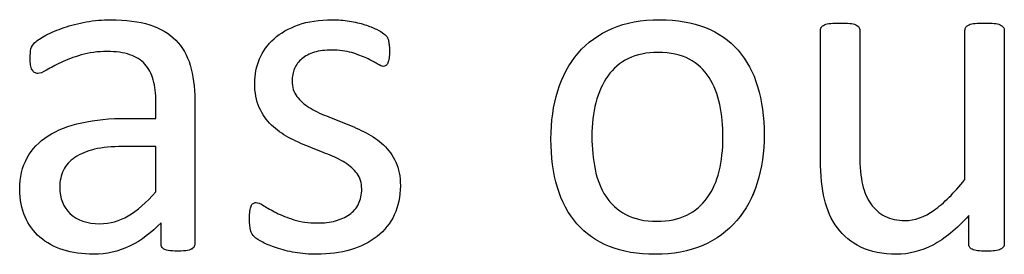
# Model space of a CAD drawing. Header units: inches. Extents: x 0 to 20790, y -12 to 14700.
# Tile 190 of 256: x 6850 to 7170, y 13245 to 13321. Entities that reach past the tile are written whole.
import ezdxf

# ---------------------------------------------------------------- set-up
doc = ezdxf.new("R2010")
doc.units = ezdxf.units.IN
doc.layers.add('254', color=7, linetype='Continuous', true_color=0xffffff)

msp = doc.modelspace()

# ---------------------------------------------------------------- linework, layer by layer
at = {"layer": '254', "color": 2, "linetype": 'Continuous', "lineweight": 25}
for points, knots in [([(6906.748, 13246.461), (6907.157, 13246.772), (6907.359, 13247.233), (6907.359, 13263.41), (6907.359, 13278.98), (6907.359, 13298.849), (6906.868, 13302.6), (6904.906, 13309.063), (6903.348, 13311.775), (6901.213, 13313.967), (6899.049, 13316.131), (6896.222, 13317.805), (6889.24, 13320.055), (6885.027, 13320.603), (6877.382, 13320.603), (6874.727, 13320.372), (6869.506, 13319.386), (6867.082, 13318.786), (6862.696, 13317.285), (6860.734, 13316.477), (6857.352, 13314.7), (6856.147, 13313.91), (6855.454, 13313.217), (6854.762, 13312.554), (6854.329, 13311.861), (6853.983, 13310.361), (6853.896, 13309.351), (6853.896, 13307.303), (6853.925, 13306.61), (6854.151, 13305.311), (6854.3, 13304.792), (6854.762, 13303.985), (6855.051, 13303.667), (6855.339, 13303.465), (6855.656, 13303.263), (6856.003, 13303.148), (6857.041, 13303.148), (6857.965, 13303.523), (6860.504, 13305.023), (6862.061, 13305.831), (6865.812, 13307.62), (6867.976, 13308.457), (6872.973, 13309.909), (6875.766, 13310.303), (6881.825, 13310.303), (6884.277, 13309.957), (6888.285, 13308.563), (6889.903, 13307.562), (6892.415, 13304.823), (6893.337, 13303.119), (6893.885, 13301.071), (6894.462, 13299.022), (6894.75, 13296.656), (6894.75, 13292.204), (6894.75, 13290.405), (6894.75, 13288.607), (6891.567, 13288.607), (6888.384, 13288.607), (6879.805, 13288.607), (6874.958, 13288.145), (6866.36, 13286.241), (6862.696, 13284.827), (6856.753, 13281.019), (6854.474, 13278.624), (6851.288, 13272.889), (6850.492, 13269.507), (6850.492, 13262.265), (6851.069, 13259.293), (6853.388, 13254.076), (6854.993, 13251.85), (6859.147, 13248.272), (6861.658, 13246.887), (6864.629, 13245.964), (6867.572, 13245.012), (6870.861, 13244.521), (6878.651, 13244.521), (6882.604, 13245.416), (6890.013, 13249.034), (6893.394, 13251.532), (6896.424, 13254.764), (6896.424, 13252.456), (6896.424, 13250.147), (6896.424, 13247.233), (6896.597, 13246.772), (6896.972, 13246.454), (6897.318, 13246.137), (6897.895, 13245.906), (6899.483, 13245.623), (6900.55, 13245.531), (6903.291, 13245.531), (6904.329, 13245.618), (6905.772, 13245.906), (6906.32, 13246.137), (6906.748, 13246.461)], [0, 0, 0, 0, 0.0062907, 0.0062907, 0.1679526, 0.1679526, 0.2125868, 0.2125868, 0.257221, 0.257221, 0.257221, 0.2941122, 0.2941122, 0.3310034, 0.3310034, 0.3506219, 0.3506219, 0.3704508, 0.3704508, 0.3902798, 0.3902798, 0.4098458, 0.4098458, 0.4098458, 0.4185611, 0.4185611, 0.4272765, 0.4272765, 0.4326245, 0.4326245, 0.437747, 0.437747, 0.4428695, 0.4428695, 0.4428695, 0.4468565, 0.4468565, 0.4524383, 0.4524383, 0.4580201, 0.4580201, 0.463602, 0.463602, 0.4692612, 0.4692612, 0.474606, 0.474606, 0.48002, 0.48002, 0.4853165, 0.4853165, 0.4853165, 0.5053782, 0.5053782, 0.5189706, 0.5189706, 0.5189706, 0.5457097, 0.5457097, 0.5910288, 0.5910288, 0.6363479, 0.6363479, 0.681667, 0.681667, 0.7273363, 0.7273363, 0.766578, 0.766578, 0.8061842, 0.8061842, 0.8457904, 0.8457904, 0.8457904, 0.877393, 0.877393, 0.9135102, 0.9135102, 0.9492912, 0.9492912, 0.9492912, 0.9709919, 0.9709919, 0.9766884, 0.9766884, 0.9766884, 0.9826091, 0.9826091, 0.988325, 0.988325, 0.9941625, 0.9941625, 1, 1, 1, 1]), ([(6855.454, 13313.217), (6856.147, 13313.91), (6857.352, 13314.7), (6860.734, 13316.477), (6862.696, 13317.285), (6867.082, 13318.786), (6869.506, 13319.386), (6874.727, 13320.372), (6877.382, 13320.603), (6885.027, 13320.603), (6889.24, 13320.055), (6896.222, 13317.805), (6899.049, 13316.131), (6901.213, 13313.967)], [0, 0, 0, 0, 0.1281972, 0.1281972, 0.2581168, 0.2581168, 0.3880364, 0.3880364, 0.5165767, 0.5165767, 0.7582883, 0.7582883, 1, 1, 1, 1]), ([(6972.177, 13257.308), (6973.487, 13260.072), (6974.15, 13263.217), (6974.15, 13269.738), (6973.631, 13272.305), (6971.653, 13276.61), (6970.313, 13278.451), (6968.669, 13279.98), (6967.024, 13281.538), (6965.149, 13282.836), (6963.014, 13283.904), (6960.907, 13285), (6958.744, 13285.981), (6954.383, 13287.702), (6952.223, 13288.549), (6950.146, 13289.386), (6948.04, 13290.194), (6946.164, 13291.117), (6944.52, 13292.155), (6942.875, 13293.165), (6941.548, 13294.377), (6940.509, 13295.733), (6939.499, 13297.089), (6938.98, 13298.762), (6938.98, 13302.196), (6939.24, 13303.523), (6940.336, 13306.004), (6941.115, 13307.072), (6942.183, 13307.966), (6943.221, 13308.861), (6944.577, 13309.553), (6947.866, 13310.534), (6949.742, 13310.765), (6954.329, 13310.765), (6956.464, 13310.476), (6958.34, 13309.928), (6960.186, 13309.351), (6961.831, 13308.745), (6964.6, 13307.476), (6965.726, 13306.87), (6966.591, 13306.293), (6967.486, 13305.745), (6968.149, 13305.456), (6968.899, 13305.456), (6969.188, 13305.543), (6969.448, 13305.716), (6969.707, 13305.918), (6969.909, 13306.206), (6970.111, 13306.61), (6970.284, 13307.014), (6970.4, 13307.562), (6970.573, 13308.832), (6970.602, 13309.582), (6970.602, 13311.284), (6970.573, 13311.977), (6970.395, 13313.101), (6970.342, 13313.563), (6970.255, 13313.967), (6970.169, 13314.342), (6970.053, 13314.689), (6969.88, 13315.006), (6969.678, 13315.295), (6969.332, 13315.67), (6968.784, 13316.074), (6968.265, 13316.477), (6967.457, 13316.968), (6966.418, 13317.487), (6965.351, 13318.035), (6964.081, 13318.526), (6961.112, 13319.457), (6959.436, 13319.853), (6957.589, 13320.142), (6955.743, 13320.459), (6953.896, 13320.603), (6947.866, 13320.603), (6944.173, 13320.055), (6937.858, 13317.795), (6935.229, 13316.304), (6931.017, 13312.554), (6929.459, 13310.361), (6928.392, 13307.88), (6927.353, 13305.398), (6926.834, 13302.802), (6926.834, 13297.003), (6927.324, 13294.348), (6928.334, 13292.155), (6929.315, 13289.934), (6930.642, 13288.059), (6932.287, 13286.443), (6933.931, 13284.856), (6935.778, 13283.529), (6937.855, 13282.404), (6939.932, 13281.307), (6942.067, 13280.326), (6946.428, 13278.605), (6948.559, 13277.758), (6950.607, 13276.951), (6952.656, 13276.172), (6954.502, 13275.248), (6956.147, 13274.239), (6957.763, 13273.2), (6959.09, 13272.017), (6961.109, 13269.363), (6961.6, 13267.718), (6961.6, 13263.852), (6961.254, 13262.236), (6959.869, 13259.466), (6958.888, 13258.312), (6957.589, 13257.418), (6956.32, 13256.524), (6954.791, 13255.831), (6951.329, 13254.908), (6949.367, 13254.677), (6944.347, 13254.677), (6941.808, 13255.023), (6937.391, 13256.4), (6935.489, 13257.158), (6933.873, 13257.995), (6932.258, 13258.803), (6930.902, 13259.582), (6929.776, 13260.274), (6928.68, 13260.967), (6927.843, 13261.313), (6926.92, 13261.313), (6926.603, 13261.198), (6926.314, 13261.024), (6926.055, 13260.851), (6925.824, 13260.563), (6925.68, 13260.159), (6925.506, 13259.726), (6925.391, 13259.207), (6925.276, 13258.543), (6925.189, 13257.851), (6925.131, 13257.043), (6925.131, 13254.475), (6925.247, 13253.235), (6925.766, 13251.388), (6926.17, 13250.667), (6927.324, 13249.628), (6928.218, 13249.051), (6929.43, 13248.416), (6930.671, 13247.782), (6932.171, 13247.147), (6933.931, 13246.57), (6935.72, 13245.964), (6937.711, 13245.502), (6939.932, 13245.098), (6942.183, 13244.723), (6944.52, 13244.521), (6950.982, 13244.521), (6954.647, 13245.012), (6961.314, 13246.966), (6964.197, 13248.387), (6969.004, 13252.21), (6970.861, 13254.533), (6972.177, 13257.308)], [0, 0, 0, 0, 0.0265971, 0.0265971, 0.0488695, 0.0488695, 0.071505, 0.071505, 0.071505, 0.0916763, 0.0916763, 0.0916763, 0.1124207, 0.1124207, 0.1329291, 0.1329291, 0.1329291, 0.1513232, 0.1513232, 0.1513232, 0.1671509, 0.1671509, 0.1671509, 0.1827935, 0.1827935, 0.1941287, 0.1941287, 0.2054639, 0.2054639, 0.2054639, 0.2187849, 0.2187849, 0.232106, 0.232106, 0.2470255, 0.2470255, 0.2470255, 0.2617411, 0.2617411, 0.2764567, 0.2764567, 0.2764567, 0.2827861, 0.2827861, 0.2867419, 0.2867419, 0.2867419, 0.2899769, 0.2899769, 0.2899769, 0.2946866, 0.2946866, 0.2993962, 0.2993962, 0.3039489, 0.3039489, 0.3087355, 0.3087355, 0.3087355, 0.3118991, 0.3118991, 0.3118991, 0.3162873, 0.3162873, 0.3162873, 0.3241694, 0.3241694, 0.3241694, 0.3358727, 0.3358727, 0.3477852, 0.3477852, 0.3477852, 0.3635516, 0.3635516, 0.3992722, 0.3992722, 0.4352836, 0.4352836, 0.4712949, 0.4712949, 0.4712949, 0.4954133, 0.4954133, 0.5223243, 0.5223243, 0.5223243, 0.5434303, 0.5434303, 0.5434303, 0.5642681, 0.5642681, 0.5642681, 0.5855645, 0.5855645, 0.6066186, 0.6066186, 0.6066186, 0.6252846, 0.6252846, 0.6252846, 0.6414191, 0.6414191, 0.6575536, 0.6575536, 0.6732136, 0.6732136, 0.6888736, 0.6888736, 0.6888736, 0.7040281, 0.7040281, 0.7191826, 0.7191826, 0.7391866, 0.7391866, 0.7589539, 0.7589539, 0.7589539, 0.7730817, 0.7730817, 0.7730817, 0.7812698, 0.7812698, 0.7868722, 0.7868722, 0.7868722, 0.7901715, 0.7901715, 0.7901715, 0.7952132, 0.7952132, 0.7952132, 0.802729, 0.802729, 0.8148868, 0.8148868, 0.8270447, 0.8270447, 0.8392026, 0.8392026, 0.8392026, 0.8540559, 0.8540559, 0.8540559, 0.8729189, 0.8729189, 0.8729189, 0.8944875, 0.8944875, 0.9297587, 0.9297587, 0.9647499, 0.9647499, 1, 1, 1, 1]), ([(6928.392, 13307.88), (6929.459, 13310.361), (6931.017, 13312.554), (6935.229, 13316.304), (6937.858, 13317.795), (6944.173, 13320.055), (6947.866, 13320.603), (6953.896, 13320.603), (6955.743, 13320.459), (6957.589, 13320.142)], [0, 0, 0, 0, 0.2915669, 0.2915669, 0.5831337, 0.5831337, 0.8723472, 0.8723472, 1, 1, 1, 1]), ([(6957.589, 13320.142), (6959.436, 13319.853), (6961.112, 13319.457), (6964.081, 13318.526), (6965.351, 13318.035), (6966.418, 13317.487)], [0, 0, 0, 0, 0.504427, 0.504427, 1, 1, 1, 1]), ([(7090.088, 13267.723), (7091.577, 13272.479), (7092.327, 13277.672), (7092.327, 13289.097), (7091.606, 13294.29), (7088.833, 13303.531), (7086.672, 13307.447), (7081.062, 13313.924), (7077.526, 13316.391), (7069.034, 13319.742), (7064.081, 13320.603), (7052.512, 13320.603), (7047.347, 13319.68), (7038.519, 13315.872), (7034.854, 13313.217), (7028.937, 13306.324), (7026.747, 13302.254), (7023.812, 13292.759), (7023.083, 13287.568), (7023.083, 13276.056), (7023.775, 13270.834), (7026.545, 13261.601), (7028.651, 13257.678), (7034.294, 13251.229), (7037.826, 13248.762), (7046.266, 13245.352), (7051.242, 13244.521), (7062.783, 13244.521), (7067.918, 13245.502), (7076.815, 13249.315), (7080.498, 13252.023), (7086.383, 13258.889), (7088.605, 13262.986), (7090.088, 13267.723)], [0, 0, 0, 0, 0.0581053, 0.0581053, 0.1179985, 0.1179985, 0.1779958, 0.1779958, 0.2382588, 0.2382588, 0.2986629, 0.2986629, 0.3612134, 0.3612134, 0.4237638, 0.4237638, 0.4857565, 0.4857565, 0.5474063, 0.5474063, 0.611258, 0.611258, 0.6751096, 0.6751096, 0.7386795, 0.7386795, 0.8024746, 0.8024746, 0.8682127, 0.8682127, 0.9341063, 0.9341063, 1, 1, 1, 1]), ([(7025.276, 13297.493), (7026.747, 13302.254), (7028.937, 13306.324), (7034.854, 13313.217), (7038.519, 13315.872), (7047.347, 13319.68), (7052.512, 13320.603), (7064.081, 13320.603), (7069.034, 13319.742), (7077.526, 13316.391), (7081.062, 13313.924), (7086.672, 13307.447), (7088.833, 13303.531), (7091.606, 13294.29), (7092.327, 13289.097), (7092.327, 13277.672), (7091.577, 13272.479), (7090.105, 13267.718)], [0, 0, 0, 0, 0.1276209, 0.1276209, 0.25639, 0.25639, 0.3851591, 0.3851591, 0.5095097, 0.5095097, 0.63357, 0.63357, 0.7570829, 0.7570829, 0.8803817, 0.8803817, 1, 1, 1, 1]), ([(7170.079, 13246.889), (7170.255, 13247.147), (7170.342, 13247.493), (7170.342, 13270.998), (7170.342, 13294.069), (7170.342, 13317.574), (7170.227, 13317.92), (7169.996, 13318.18), (7169.765, 13318.468), (7169.419, 13318.728), (7168.495, 13319.189), (7167.861, 13319.334), (7166.216, 13319.504), (7165.177, 13319.536), (7162.667, 13319.536), (7161.629, 13319.507), (7160.042, 13319.331), (7159.378, 13319.189), (7158.888, 13318.959), (7158.368, 13318.728), (7158.022, 13318.468), (7157.849, 13318.18), (7157.647, 13317.92), (7157.561, 13317.574), (7157.561, 13301.013), (7157.561, 13284.885), (7157.561, 13268.757), (7154.041, 13264.4), (7150.694, 13261.082), (7144.366, 13256.595), (7141.202, 13255.456), (7135.576, 13255.456), (7133.412, 13255.918), (7129.719, 13257.822), (7128.19, 13259.149), (7125.789, 13262.578), (7124.872, 13264.66), (7123.724, 13269.537), (7123.4, 13272.796), (7123.4, 13290.27), (7123.4, 13303.706), (7123.4, 13317.574), (7123.314, 13317.92), (7123.112, 13318.18), (7122.91, 13318.468), (7122.564, 13318.728), (7121.583, 13319.189), (7120.919, 13319.334), (7119.275, 13319.51), (7118.265, 13319.536), (7115.783, 13319.536), (7114.774, 13319.507), (7113.129, 13319.337), (7112.465, 13319.189), (7111.427, 13318.728), (7111.081, 13318.468), (7110.907, 13318.18), (7110.734, 13317.92), (7110.648, 13317.574), (7110.648, 13303.148), (7110.648, 13289.155), (7110.648, 13270.113), (7111.052, 13265.843), (7111.917, 13262.352), (7112.754, 13258.832), (7114.139, 13255.745), (7118.077, 13250.475), (7120.602, 13248.387), (7123.746, 13246.829), (7126.92, 13245.3), (7130.786, 13244.521), (7139.355, 13244.521), (7143.25, 13245.531), (7147.116, 13247.522), (7150.954, 13249.541), (7154.849, 13252.715), (7158.801, 13257.072), (7158.801, 13254.023), (7158.801, 13250.974), (7158.801, 13247.493), (7158.888, 13247.147), (7159.032, 13246.887), (7159.176, 13246.599), (7159.465, 13246.339), (7159.926, 13246.137), (7160.359, 13245.935), (7160.936, 13245.791), (7161.686, 13245.675), (7162.437, 13245.589), (7163.389, 13245.531), (7165.639, 13245.531), (7166.562, 13245.589), (7167.313, 13245.675), (7168.034, 13245.791), (7168.64, 13245.935), (7169.563, 13246.339), (7169.88, 13246.599), (7170.079, 13246.889)], [0, 0, 0, 0, 0.0038138, 0.0038138, 0.2071299, 0.2071299, 0.2109436, 0.2109436, 0.2109436, 0.2148076, 0.2148076, 0.2186716, 0.2186716, 0.2224039, 0.2224039, 0.2264026, 0.2264026, 0.2305478, 0.2305478, 0.2305478, 0.2342105, 0.2342105, 0.2342105, 0.2372634, 0.2372634, 0.3510351, 0.3510351, 0.3510351, 0.3882049, 0.3882049, 0.4251502, 0.4251502, 0.4536988, 0.4536988, 0.4822474, 0.4822474, 0.5102533, 0.5102533, 0.5379471, 0.5379471, 0.6300619, 0.6300619, 0.6330291, 0.6330291, 0.6330291, 0.6366576, 0.6366576, 0.640286, 0.640286, 0.6440425, 0.6440425, 0.6477991, 0.6477991, 0.6514275, 0.6514275, 0.6550559, 0.6550559, 0.6550559, 0.6579975, 0.6579975, 0.7531086, 0.7531086, 0.787427, 0.787427, 0.787427, 0.8144143, 0.8144143, 0.8415922, 0.8415922, 0.8415922, 0.8733002, 0.8733002, 0.9004502, 0.9004502, 0.9004502, 0.940355, 0.940355, 0.940355, 0.9644189, 0.9644189, 0.9678349, 0.9678349, 0.9678349, 0.9709703, 0.9709703, 0.9709703, 0.9757756, 0.9757756, 0.9757756, 0.9833849, 0.9833849, 0.9902518, 0.9902518, 0.9902518, 0.9951259, 0.9951259, 1, 1, 1, 1]), ([(7110.907, 13318.18), (7111.081, 13318.468), (7111.427, 13318.728), (7112.465, 13319.189), (7113.129, 13319.337), (7114.774, 13319.507), (7115.783, 13319.536), (7118.265, 13319.536), (7119.275, 13319.51), (7120.919, 13319.334), (7121.583, 13319.189), (7122.564, 13318.728), (7122.91, 13318.468), (7123.112, 13318.18)], [0, 0, 0, 0, 0.1647275, 0.1647275, 0.329455, 0.329455, 0.5, 0.5, 0.670545, 0.670545, 0.8352725, 0.8352725, 1, 1, 1, 1]), ([(7158.888, 13318.959), (7159.378, 13319.189), (7160.042, 13319.331), (7161.629, 13319.507), (7162.667, 13319.536), (7165.177, 13319.536), (7166.216, 13319.504), (7167.861, 13319.334), (7168.495, 13319.189), (7169.419, 13318.728), (7169.765, 13318.468), (7169.996, 13318.18)], [0, 0, 0, 0, 0.2114411, 0.2114411, 0.415418, 0.415418, 0.6057964, 0.6057964, 0.8028982, 0.8028982, 1, 1, 1, 1]), ([(7111.917, 13262.352), (7111.052, 13265.843), (7110.648, 13270.113), (7110.648, 13289.155), (7110.648, 13303.148), (7110.648, 13317.574), (7110.734, 13317.92), (7110.907, 13318.18)], [0, 0, 0, 0, 0.2592593, 0.2592593, 0.9777778, 0.9777778, 1, 1, 1, 1]), ([(7123.112, 13318.18), (7123.314, 13317.92), (7123.4, 13317.574), (7123.4, 13303.706), (7123.4, 13290.27), (7123.4, 13272.796), (7123.724, 13269.537), (7124.872, 13264.66), (7125.789, 13262.578), (7128.19, 13259.149), (7129.719, 13257.822), (7133.412, 13255.918), (7135.576, 13255.456), (7141.202, 13255.456), (7144.366, 13256.595), (7150.694, 13261.082), (7154.041, 13264.4), (7157.561, 13268.757)], [0, 0, 0, 0, 0.0105222, 0.0105222, 0.3371776, 0.3371776, 0.4353846, 0.4353846, 0.5346985, 0.5346985, 0.6359368, 0.6359368, 0.7371752, 0.7371752, 0.8681895, 0.8681895, 1, 1, 1, 1]), ([(7157.561, 13268.757), (7157.561, 13284.885), (7157.561, 13301.013), (7157.561, 13317.574), (7157.647, 13317.92), (7157.849, 13318.18)], [0, 0, 0, 0, 0.9738676, 0.9738676, 1, 1, 1, 1]), ([(7169.996, 13318.18), (7170.227, 13317.92), (7170.342, 13317.574), (7170.342, 13294.069), (7170.342, 13270.998), (7170.342, 13247.493), (7170.255, 13247.147), (7170.082, 13246.887)], [0, 0, 0, 0, 0.0180796, 0.0180796, 0.9819204, 0.9819204, 1, 1, 1, 1]), ([(6855.339, 13303.465), (6855.051, 13303.667), (6854.762, 13303.985), (6854.3, 13304.792), (6854.151, 13305.311), (6853.925, 13306.61), (6853.896, 13307.303), (6853.896, 13309.351), (6853.983, 13310.361), (6854.329, 13311.861), (6854.762, 13312.554), (6855.454, 13313.217)], [0, 0, 0, 0, 0.1551158, 0.1551158, 0.3102316, 0.3102316, 0.4721772, 0.4721772, 0.7360886, 0.7360886, 1, 1, 1, 1]), ([(6901.213, 13313.967), (6903.348, 13311.775), (6904.906, 13309.063), (6906.868, 13302.6), (6907.359, 13298.849), (6907.359, 13278.98), (6907.359, 13263.41), (6907.359, 13247.233), (6907.157, 13246.772), (6906.753, 13246.454)], [0, 0, 0, 0, 0.1735248, 0.1735248, 0.3470497, 0.3470497, 0.9755435, 0.9755435, 1, 1, 1, 1]), ([(6970.255, 13313.967), (6970.342, 13313.563), (6970.395, 13313.101), (6970.573, 13311.977), (6970.602, 13311.284), (6970.602, 13309.582), (6970.573, 13308.832), (6970.4, 13307.562), (6970.284, 13307.014), (6970.111, 13306.61)], [0, 0, 0, 0, 0.2551684, 0.2551684, 0.4978663, 0.4978663, 0.7489332, 0.7489332, 1, 1, 1, 1]), ([(6893.885, 13301.071), (6893.337, 13303.119), (6892.415, 13304.823), (6889.903, 13307.562), (6888.285, 13308.563), (6884.277, 13309.957), (6881.825, 13310.303), (6875.766, 13310.303), (6872.973, 13309.909), (6867.976, 13308.457), (6865.812, 13307.62), (6862.061, 13305.831), (6860.504, 13305.023), (6857.965, 13303.523), (6857.041, 13303.148), (6856.003, 13303.148), (6855.656, 13303.263), (6855.339, 13303.465)], [0, 0, 0, 0, 0.1247793, 0.1247793, 0.252326, 0.252326, 0.3782436, 0.3782436, 0.511568, 0.511568, 0.6430689, 0.6430689, 0.7745699, 0.7745699, 0.9060708, 0.9060708, 1, 1, 1, 1]), ([(6958.34, 13309.928), (6956.464, 13310.476), (6954.329, 13310.765), (6949.742, 13310.765), (6947.866, 13310.534), (6944.577, 13309.553), (6943.221, 13308.861), (6942.183, 13307.966)], [0, 0, 0, 0, 0.3589744, 0.3589744, 0.6794872, 0.6794872, 1, 1, 1, 1]), ([(6966.591, 13306.293), (6965.726, 13306.87), (6964.6, 13307.476), (6961.831, 13308.745), (6960.186, 13309.351), (6958.34, 13309.928)], [0, 0, 0, 0, 0.5, 0.5, 1, 1, 1, 1]), ([(7077.898, 13293.078), (7078.594, 13289.732), (7078.94, 13286.212), (7078.94, 13278.451), (7078.536, 13274.787), (7077.699, 13271.469), (7076.891, 13268.122), (7075.593, 13265.237), (7072.107, 13260.415), (7069.88, 13258.543), (7064.456, 13255.889), (7061.254, 13255.225), (7053.493, 13255.225), (7050.117, 13255.947), (7047.405, 13257.418), (7044.664, 13258.861), (7042.5, 13260.851), (7039.269, 13265.814), (7038.115, 13268.728), (7036.735, 13275.394), (7036.383, 13278.97), (7036.383, 13286.702), (7036.816, 13290.367), (7038.498, 13297.037), (7039.817, 13299.917), (7043.293, 13304.783), (7045.501, 13306.668), (7050.901, 13309.311), (7054.127, 13309.986), (7061.917, 13309.986), (7065.293, 13309.265), (7070.705, 13306.328), (7072.881, 13304.36), (7076.055, 13299.34), (7077.209, 13296.397), (7077.898, 13293.078)], [0, 0, 0, 0, 0.0676707, 0.0676707, 0.1400264, 0.1400264, 0.1400264, 0.2011218, 0.2011218, 0.2630503, 0.2630503, 0.3249788, 0.3249788, 0.3931969, 0.3931969, 0.3931969, 0.4510423, 0.4510423, 0.5088876, 0.5088876, 0.5662549, 0.5662549, 0.6253606, 0.6253606, 0.6850724, 0.6850724, 0.7452559, 0.7452559, 0.8049234, 0.8049234, 0.8701413, 0.8701413, 0.9350707, 0.9350707, 1, 1, 1, 1]), ([(7077.901, 13293.079), (7077.209, 13296.397), (7076.055, 13299.34), (7072.881, 13304.36), (7070.705, 13306.328), (7065.293, 13309.265), (7061.917, 13309.986), (7054.127, 13309.986), (7050.901, 13309.311), (7045.501, 13306.668), (7043.293, 13304.783), (7039.817, 13299.917), (7038.498, 13297.037), (7036.816, 13290.367), (7036.383, 13286.702), (7036.383, 13278.97), (7036.735, 13275.394), (7038.115, 13268.728), (7039.269, 13265.814), (7042.5, 13260.851), (7044.664, 13258.861), (7047.405, 13257.418)], [0, 0, 0, 0, 0.1070023, 0.1070023, 0.2140046, 0.2140046, 0.3214825, 0.3214825, 0.4198134, 0.4198134, 0.5189947, 0.5189947, 0.6173987, 0.6173987, 0.7148037, 0.7148037, 0.8093438, 0.8093438, 0.9046719, 0.9046719, 1, 1, 1, 1]), ([(6928.334, 13292.155), (6927.324, 13294.348), (6926.834, 13297.003), (6926.834, 13302.802), (6927.353, 13305.398), (6928.392, 13307.88)], [0, 0, 0, 0, 0.5273632, 0.5273632, 1, 1, 1, 1]), ([(6942.183, 13307.966), (6941.115, 13307.072), (6940.336, 13306.004), (6939.24, 13303.523), (6938.98, 13302.196), (6938.98, 13298.762), (6939.499, 13297.089), (6940.509, 13295.733)], [0, 0, 0, 0, 0.295858, 0.295858, 0.591716, 0.591716, 1, 1, 1, 1]), ([(6969.448, 13305.716), (6969.188, 13305.543), (6968.899, 13305.456), (6968.149, 13305.456), (6967.486, 13305.745), (6966.591, 13306.293)], [0, 0, 0, 0, 0.3846154, 0.3846154, 1, 1, 1, 1]), ([(6894.75, 13288.607), (6894.75, 13290.405), (6894.75, 13292.204), (6894.75, 13296.656), (6894.462, 13299.022), (6893.885, 13301.071)], [0, 0, 0, 0, 0.4038877, 0.4038877, 1, 1, 1, 1]), ([(7090.105, 13267.718), (7088.605, 13262.986), (7086.383, 13258.889), (7080.498, 13252.023), (7076.815, 13249.315), (7067.918, 13245.502), (7062.783, 13244.521), (7051.242, 13244.521), (7046.266, 13245.352), (7037.826, 13248.762), (7034.294, 13251.229), (7028.651, 13257.678), (7026.545, 13261.601), (7023.775, 13270.834), (7023.083, 13276.056), (7023.083, 13287.568), (7023.812, 13292.759), (7025.276, 13297.493)], [0, 0, 0, 0, 0.1281371, 0.1281371, 0.2562741, 0.2562741, 0.3841087, 0.3841087, 0.5081649, 0.5081649, 0.6317832, 0.6317832, 0.7559494, 0.7559494, 0.8801155, 0.8801155, 1, 1, 1, 1]), ([(7077.699, 13271.469), (7078.536, 13274.787), (7078.94, 13278.451), (7078.94, 13286.212), (7078.594, 13289.732), (7077.901, 13293.079)], [0, 0, 0, 0, 0.5167286, 0.5167286, 1, 1, 1, 1]), ([(6864.629, 13245.964), (6861.658, 13246.887), (6859.147, 13248.272), (6854.993, 13251.85), (6853.388, 13254.076), (6851.069, 13259.293), (6850.492, 13262.265), (6850.492, 13269.507), (6851.288, 13272.889), (6854.474, 13278.624), (6856.753, 13281.019), (6862.696, 13284.827), (6866.36, 13286.241), (6874.958, 13288.145), (6879.805, 13288.607), (6888.384, 13288.607), (6891.567, 13288.607), (6894.75, 13288.607)], [0, 0, 0, 0, 0.1211867, 0.1211867, 0.2423733, 0.2423733, 0.3624449, 0.3624449, 0.5021834, 0.5021834, 0.6408503, 0.6408503, 0.7795172, 0.7795172, 0.9181841, 0.9181841, 1, 1, 1, 1]), ([(6950.146, 13289.386), (6952.223, 13288.549), (6954.383, 13287.702), (6958.744, 13285.981), (6960.907, 13285), (6963.014, 13283.904)], [0, 0, 0, 0, 0.4971403, 0.4971403, 1, 1, 1, 1]), ([(6950.607, 13276.951), (6948.559, 13277.758), (6946.428, 13278.605), (6942.067, 13280.326), (6939.932, 13281.307), (6937.855, 13282.404)], [0, 0, 0, 0, 0.4971403, 0.4971403, 1, 1, 1, 1]), ([(6883.902, 13279.461), (6887.518, 13279.461), (6891.134, 13279.461), (6894.75, 13279.461), (6894.75, 13274.566), (6894.75, 13269.67), (6894.75, 13264.775), (6891.606, 13261.284), (6888.634, 13258.687), (6882.934, 13255.29), (6879.834, 13254.446), (6872.39, 13254.446), (6869.217, 13255.514), (6864.658, 13259.784), (6863.504, 13262.64), (6863.504, 13268.324), (6863.908, 13270.199), (6864.687, 13271.815), (6865.495, 13273.402), (6866.735, 13274.787), (6870.12, 13277.081), (6872.246, 13277.989), (6874.814, 13278.566), (6877.382, 13279.172), (6880.411, 13279.461), (6883.902, 13279.461)], [0, 0, 0, 0, 0.0969812, 0.0969812, 0.0969812, 0.228267, 0.228267, 0.228267, 0.334882, 0.334882, 0.4410263, 0.4410263, 0.5730145, 0.5730145, 0.7050027, 0.7050027, 0.7827055, 0.7827055, 0.7827055, 0.8432978, 0.8432978, 0.9031884, 0.9031884, 0.9031884, 1, 1, 1, 1]), ([(6874.814, 13278.566), (6872.246, 13277.989), (6870.12, 13277.081), (6866.735, 13274.787), (6865.495, 13273.402), (6864.687, 13271.815)], [0, 0, 0, 0, 0.497088, 0.497088, 1, 1, 1, 1]), ([(6968.669, 13279.98), (6970.313, 13278.451), (6971.653, 13276.61), (6973.631, 13272.305), (6974.15, 13269.738), (6974.15, 13263.217), (6973.487, 13260.072), (6972.188, 13257.303)], [0, 0, 0, 0, 0.3165581, 0.3165581, 0.6280383, 0.6280383, 1, 1, 1, 1]), ([(6957.589, 13257.418), (6958.888, 13258.312), (6959.869, 13259.466), (6961.254, 13262.236), (6961.6, 13263.852), (6961.6, 13267.718), (6961.109, 13269.363), (6959.09, 13272.017), (6957.763, 13273.2), (6956.147, 13274.239)], [0, 0, 0, 0, 0.2462687, 0.2462687, 0.4925373, 0.4925373, 0.7462687, 0.7462687, 1, 1, 1, 1]), ([(6864.687, 13271.815), (6863.908, 13270.199), (6863.504, 13268.324), (6863.504, 13262.64), (6864.658, 13259.784), (6869.217, 13255.514), (6872.39, 13254.446), (6879.834, 13254.446), (6882.934, 13255.29), (6888.634, 13258.687), (6891.606, 13261.284), (6894.75, 13264.775)], [0, 0, 0, 0, 0.1401467, 0.1401467, 0.3782042, 0.3782042, 0.6162616, 0.6162616, 0.8077064, 0.8077064, 1, 1, 1, 1]), ([(7047.405, 13257.418), (7050.117, 13255.947), (7053.493, 13255.225), (7061.254, 13255.225), (7064.456, 13255.889), (7069.88, 13258.543), (7072.107, 13260.415), (7075.593, 13265.237), (7076.891, 13268.122), (7077.699, 13271.469)], [0, 0, 0, 0, 0.2694552, 0.2694552, 0.514067, 0.514067, 0.7586788, 0.7586788, 1, 1, 1, 1]), ([(6926.314, 13261.024), (6926.603, 13261.198), (6926.92, 13261.313), (6927.843, 13261.313), (6928.68, 13260.967), (6929.776, 13260.274)], [0, 0, 0, 0, 0.40625, 0.40625, 1, 1, 1, 1]), ([(7123.746, 13246.829), (7120.602, 13248.387), (7118.077, 13250.475), (7114.139, 13255.745), (7112.754, 13258.832), (7111.917, 13262.352)], [0, 0, 0, 0, 0.5017601, 0.5017601, 1, 1, 1, 1]), ([(6929.43, 13248.416), (6928.218, 13249.051), (6927.324, 13249.628), (6926.17, 13250.667), (6925.766, 13251.388), (6925.247, 13253.235), (6925.131, 13254.475), (6925.131, 13257.043), (6925.189, 13257.851), (6925.276, 13258.543)], [0, 0, 0, 0, 0.2763819, 0.2763819, 0.5527638, 0.5527638, 0.8291457, 0.8291457, 1, 1, 1, 1]), ([(6933.873, 13257.995), (6935.489, 13257.158), (6937.391, 13256.4), (6941.808, 13255.023), (6944.347, 13254.677), (6949.367, 13254.677), (6951.329, 13254.908), (6954.791, 13255.831), (6956.32, 13256.524), (6957.589, 13257.418)], [0, 0, 0, 0, 0.2820666, 0.2820666, 0.56751, 0.56751, 0.783755, 0.783755, 1, 1, 1, 1]), ([(6896.424, 13254.764), (6893.394, 13251.532), (6890.013, 13249.034), (6882.604, 13245.416), (6878.651, 13244.521), (6870.861, 13244.521), (6867.572, 13245.012), (6864.629, 13245.964)], [0, 0, 0, 0, 0.3457072, 0.3457072, 0.6946633, 0.6946633, 1, 1, 1, 1]), ([(6896.972, 13246.454), (6896.597, 13246.772), (6896.424, 13247.233), (6896.424, 13250.147), (6896.424, 13252.456), (6896.424, 13254.764)], [0, 0, 0, 0, 0.2079208, 0.2079208, 1, 1, 1, 1]), ([(6972.188, 13257.303), (6970.861, 13254.533), (6969.004, 13252.21), (6964.197, 13248.387), (6961.314, 13246.966), (6954.647, 13245.012), (6950.982, 13244.521), (6944.52, 13244.521), (6942.183, 13244.723), (6939.932, 13245.098)], [0, 0, 0, 0, 0.2773826, 0.2773826, 0.5527281, 0.5527281, 0.8302763, 0.8302763, 1, 1, 1, 1]), ([(7159.032, 13246.887), (7158.888, 13247.147), (7158.801, 13247.493), (7158.801, 13250.974), (7158.801, 13254.023), (7158.801, 13257.072)], [0, 0, 0, 0, 0.1243094, 0.1243094, 1, 1, 1, 1]), ([(6906.753, 13246.454), (6906.32, 13246.137), (6905.772, 13245.906), (6904.329, 13245.618), (6903.291, 13245.531), (6900.55, 13245.531), (6899.483, 13245.623), (6897.895, 13245.906), (6897.318, 13246.137), (6896.972, 13246.454)], [0, 0, 0, 0, 0.2504121, 0.2504121, 0.5008242, 0.5008242, 0.7460194, 0.7460194, 1, 1, 1, 1]), ([(7147.116, 13247.522), (7143.25, 13245.531), (7139.355, 13244.521), (7130.786, 13244.521), (7126.92, 13245.3), (7123.746, 13246.829)], [0, 0, 0, 0, 0.4612795, 0.4612795, 1, 1, 1, 1]), ([(7167.313, 13245.675), (7166.562, 13245.589), (7165.639, 13245.531), (7163.389, 13245.531), (7162.437, 13245.589), (7161.686, 13245.675)], [0, 0, 0, 0, 0.474359, 0.474359, 1, 1, 1, 1]), ([(7170.082, 13246.887), (7169.88, 13246.599), (7169.563, 13246.339), (7168.64, 13245.935), (7168.034, 13245.791), (7167.313, 13245.675)], [0, 0, 0, 0, 0.5, 0.5, 1, 1, 1, 1])]:
    msp.add_open_spline(points, degree=3, knots=knots, dxfattribs=at)
for points in [[(7157.849, 13318.18), (7158.022, 13318.468), (7158.368, 13318.728), (7158.888, 13318.959)], [(6966.418, 13317.487), (6967.457, 13316.968), (6968.265, 13316.477), (6968.784, 13316.074)], [(6968.784, 13316.074), (6969.332, 13315.67), (6969.678, 13315.295), (6969.88, 13315.006)], [(6969.88, 13315.006), (6970.053, 13314.689), (6970.169, 13314.342), (6970.255, 13313.967)], [(6970.111, 13306.61), (6969.909, 13306.206), (6969.707, 13305.918), (6969.448, 13305.716)], [(6940.509, 13295.733), (6941.548, 13294.377), (6942.875, 13293.165), (6944.52, 13292.155)], [(6932.287, 13286.443), (6930.642, 13288.059), (6929.315, 13289.934), (6928.334, 13292.155)], [(6944.52, 13292.155), (6946.164, 13291.117), (6948.04, 13290.194), (6950.146, 13289.386)], [(6937.855, 13282.404), (6935.778, 13283.529), (6933.931, 13284.856), (6932.287, 13286.443)], [(6963.014, 13283.904), (6965.149, 13282.836), (6967.024, 13281.538), (6968.669, 13279.98)], [(6883.902, 13279.461), (6880.411, 13279.461), (6877.382, 13279.172), (6874.814, 13278.566)], [(6894.75, 13279.461), (6891.134, 13279.461), (6887.518, 13279.461), (6883.902, 13279.461)], [(6894.75, 13264.775), (6894.75, 13269.67), (6894.75, 13274.566), (6894.75, 13279.461)], [(6956.147, 13274.239), (6954.502, 13275.248), (6952.656, 13276.172), (6950.607, 13276.951)], [(6925.68, 13260.159), (6925.824, 13260.563), (6926.055, 13260.851), (6926.314, 13261.024)], [(6925.276, 13258.543), (6925.391, 13259.207), (6925.506, 13259.726), (6925.68, 13260.159)], [(6929.776, 13260.274), (6930.902, 13259.582), (6932.258, 13258.803), (6933.873, 13257.995)], [(7158.801, 13257.072), (7154.849, 13252.715), (7150.954, 13249.541), (7147.116, 13247.522)], [(6933.931, 13246.57), (6932.171, 13247.147), (6930.671, 13247.782), (6929.43, 13248.416)], [(6939.932, 13245.098), (6937.711, 13245.502), (6935.72, 13245.964), (6933.931, 13246.57)], [(7159.926, 13246.137), (7159.465, 13246.339), (7159.176, 13246.599), (7159.032, 13246.887)], [(7161.686, 13245.675), (7160.936, 13245.791), (7160.359, 13245.935), (7159.926, 13246.137)]]:
    msp.add_open_spline(points, degree=3, dxfattribs=at)

doc.saveas('drawing.dxf')
